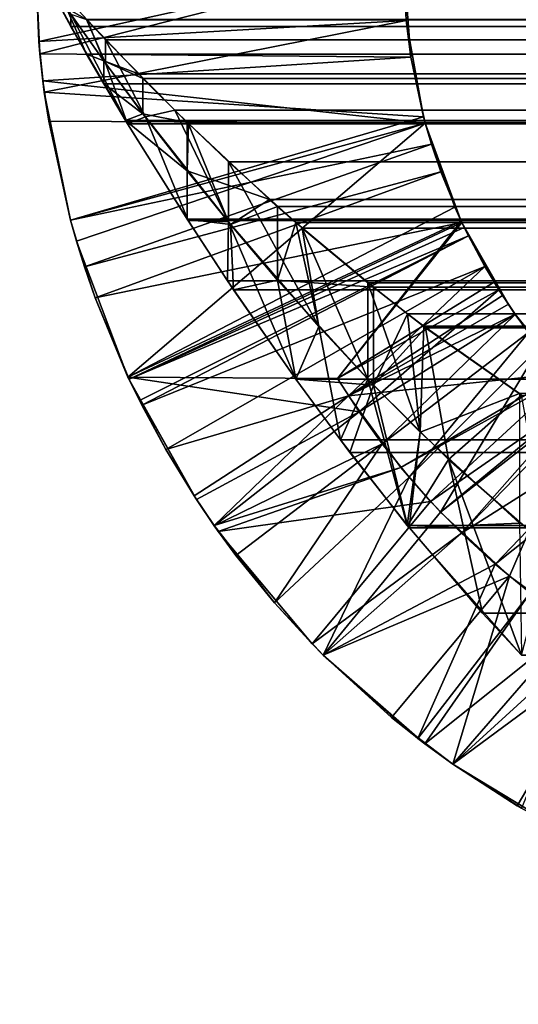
# Model space of a CAD drawing. Extents: x 4 to 901, y 3 to 274.
# Tile 69 of 256: x 44.459 to 45.272, y 260.009 to 261.615. Entities that reach past the tile are written whole.
import ezdxf

# ---------------------------------------------------------------- set-up
doc = ezdxf.new("R2010")
doc.units = 0

msp = doc.modelspace()

# ---------------------------------------------------------------- linework, layer by layer
for points in [[(864.984985, 271.109985, 256.950012), (462.234985, 255.009979, 256.950012), (40.284992, 271.109985, 256.950012)], [(40.284992, 271.109985, 256.950012), (462.234985, 255.009979, 256.950012), (456.984985, 255.009979, 256.950012)], [(40.284992, 271.109985, 256.950012), (456.984985, 255.009979, 256.950012), (448.984985, 255.009979, 256.950012)], [(448.984985, 255.009979, 256.950012), (443.734985, 255.009979, 256.950012), (40.284992, 271.109985, 256.950012)], [(40.284992, 271.109985, 256.950012), (443.734985, 255.009979, 256.950012), (442.984985, 255.009979, 256.950012)], [(40.284992, 271.109985, 256.950012), (442.984985, 255.009979, 256.950012), (40.284992, 234.309982, 256.950012)], [(40.284992, 271.109985, 257.549988), (443.734985, 255.009979, 257.549988), (864.984985, 271.109985, 257.549988)], [(443.484985, 236.143951, 257.549988), (443.342194, 236.243942, 257.549988), (40.284992, 271.109985, 257.549988)], [(40.284992, 271.109985, 257.549988), (443.045288, 236.667969, 257.549988), (443.000183, 236.836334, 257.549988)], [(443.342194, 236.243942, 257.549988), (443.218933, 236.367188, 257.549988), (40.284992, 271.109985, 257.549988)], [(40.284992, 271.109985, 257.549988), (443.218933, 236.367188, 257.549988), (443.118958, 236.509979, 257.549988)], [(40.284992, 271.109985, 257.549988), (443.118958, 236.509979, 257.549988), (443.045288, 236.667969, 257.549988)], [(443.000183, 236.836334, 257.549988), (442.984985, 237.009979, 257.549988), (40.284992, 271.109985, 257.549988)], [(40.284992, 271.109985, 257.549988), (442.984985, 237.009979, 257.549988), (442.984985, 255.009979, 257.549988)], [(40.284992, 271.109985, 257.549988), (442.984985, 255.009979, 257.549988), (443.734985, 255.009979, 257.549988)], [(40.284992, 234.309982, 257.549988), (443.81134, 236.025177, 257.549988), (40.284992, 271.109985, 257.549988)], [(40.284992, 271.109985, 257.549988), (443.81134, 236.025177, 257.549988), (443.642975, 236.070297, 257.549988)], [(40.284992, 271.109985, 257.549988), (443.642975, 236.070297, 257.549988), (443.484985, 236.143951, 257.549988)], [(40.984989, 271.109985, 35.349995), (291.484985, 265.209991, 35.349995), (40.984989, 234.309982, 35.349995)], [(40.984989, 234.309982, 35.949997), (291.484985, 260.209991, 35.949997), (40.984989, 271.109985, 35.949997)], [(40.984989, 271.109985, 35.949997), (291.484985, 260.209991, 35.949997), (291.484985, 265.209991, 35.949997)], [(40.984989, 234.309982, 35.349995), (291.484985, 265.209991, 35.349995), (291.484985, 260.209991, 35.349995)], [(27.984976, 263.709991, 20.949999), (32.332272, 254.679596, 20.949999), (46.264351, 263.709991, 20.949999)], [(46.264351, 263.709991, 19.949999), (32.669037, 254.589371, 19.949999), (27.984976, 263.709991, 19.949999)], [(27.984976, 263.709991, 272.950012), (32.332272, 254.679596, 272.950012), (46.264351, 263.709991, 272.950012)], [(46.264351, 263.709991, 271.950012), (32.669037, 254.589371, 271.950012), (27.984976, 263.709991, 271.950012)], [(46.264351, 263.709991, 20.949999), (32.332272, 254.679596, 20.949999), (32.669037, 254.589371, 20.949999)], [(46.264351, 263.709991, 272.950012), (32.332272, 254.679596, 272.950012), (32.669037, 254.589371, 272.950012)], [(46.264351, 263.709991, 20.949999), (32.669037, 254.589371, 20.949999), (32.985001, 254.442032, 20.949999)], [(46.264351, 263.709991, 19.949999), (32.985001, 254.442032, 19.949999), (32.669037, 254.589371, 19.949999)], [(46.264351, 263.709991, 272.950012), (32.669037, 254.589371, 272.950012), (32.985001, 254.442032, 272.950012)], [(46.264351, 263.709991, 271.950012), (32.985001, 254.442032, 271.950012), (32.669037, 254.589371, 271.950012)], [(32.985001, 254.442032, 20.949999), (33.270569, 254.242065, 20.949999), (46.264351, 263.709991, 20.949999)], [(33.270569, 254.242065, 19.949999), (32.985001, 254.442032, 19.949999), (46.264351, 263.709991, 19.949999)], [(32.985001, 254.442032, 272.950012), (33.270569, 254.242065, 272.950012), (46.264351, 263.709991, 272.950012)], [(33.270569, 254.242065, 271.950012), (32.985001, 254.442032, 271.950012), (46.264351, 263.709991, 271.950012)], [(46.264351, 263.709991, 20.949999), (33.270569, 254.242065, 20.949999), (33.517094, 253.99556, 20.949999)], [(46.264351, 263.709991, 19.949999), (33.517094, 253.99556, 19.949999), (33.270569, 254.242065, 19.949999)], [(46.264351, 263.709991, 272.950012), (33.270569, 254.242065, 272.950012), (33.517094, 253.99556, 272.950012)], [(46.264351, 263.709991, 271.950012), (33.517094, 253.99556, 271.950012), (33.270569, 254.242065, 271.950012)], [(46.264351, 263.709991, 20.949999), (33.517094, 253.99556, 20.949999), (33.717037, 253.709976, 20.949999)], [(46.264351, 263.709991, 19.949999), (33.717037, 253.709976, 19.949999), (33.517094, 253.99556, 19.949999)], [(46.264351, 263.709991, 272.950012), (33.517094, 253.99556, 272.950012), (33.717037, 253.709976, 272.950012)], [(46.264351, 263.709991, 271.950012), (33.717037, 253.709976, 271.950012), (33.517094, 253.99556, 271.950012)], [(33.717037, 253.709976, 20.949999), (33.86438, 253.394028, 20.949999), (46.264351, 263.709991, 20.949999)], [(33.86438, 253.394028, 19.949999), (33.717037, 253.709976, 19.949999), (46.264351, 263.709991, 19.949999)], [(33.717037, 253.709976, 272.950012), (33.86438, 253.394028, 272.950012), (46.264351, 263.709991, 272.950012)], [(33.86438, 253.394028, 271.950012), (33.717037, 253.709976, 271.950012), (46.264351, 263.709991, 271.950012)], [(46.264351, 263.709991, 20.949999), (33.86438, 253.394028, 20.949999), (33.95459, 253.057281, 20.949999)], [(33.95459, 253.057281, 19.949999), (33.86438, 253.394028, 19.949999), (46.264351, 263.709991, 19.949999)], [(46.264351, 263.709991, 272.950012), (33.86438, 253.394028, 272.950012), (33.95459, 253.057281, 272.950012)], [(33.95459, 253.057281, 271.950012), (33.86438, 253.394028, 271.950012), (46.264351, 263.709991, 271.950012)], [(46.264351, 263.709991, 20.949999), (33.95459, 253.057281, 20.949999), (46.264351, 245.209976, 20.949999)], [(46.264351, 263.709991, 19.949999), (33.984989, 252.709976, 19.949999), (33.95459, 253.057281, 19.949999)], [(46.264351, 263.709991, 272.950012), (33.95459, 253.057281, 272.950012), (46.264351, 245.209976, 272.950012)], [(46.264351, 263.709991, 271.950012), (33.984989, 252.709976, 271.950012), (33.95459, 253.057281, 271.950012)], [(46.264351, 263.709991, 19.949999), (46.264351, 245.209976, 19.949999), (33.984989, 252.709976, 19.949999)], [(46.264351, 263.709991, 271.950012), (46.264351, 245.209976, 271.950012), (33.984989, 252.709976, 271.950012)], [(44.535549, 261.633698, 100.00219), (44.485004, 261.709991, 99.699997), (44.56815, 261.558411, 99.7071)], [(861.332153, 261.480896, 99.716568), (44.56815, 261.558411, 99.7071), (44.485004, 261.709991, 99.699997)], [(861.332153, 261.480896, 99.716568), (44.485004, 261.709991, 99.699997), (861.484985, 261.709991, 99.699997)], [(44.542549, 261.623505, 241.397171), (44.542549, 261.603577, 241.696518), (44.485004, 261.709991, 241.699997)], [(44.542549, 261.603577, 241.696518), (861.484985, 261.709991, 241.699997), (44.485004, 261.709991, 241.699997)], [(44.492126, 261.559235, 240.985199), (45.084984, 261.709991, 241), (44.485004, 261.709991, 241)], [(44.485004, 261.709991, 100.400002), (45.084984, 261.709991, 100.400002), (44.490276, 261.579224, 100.428841)], [(44.490276, 261.579224, 100.428841), (44.492126, 261.559235, 240.985199), (44.485004, 261.709991, 241)], [(44.490276, 261.579224, 100.428841), (44.485004, 261.709991, 241), (44.485004, 261.709991, 100.400002)], [(44.490276, 261.579224, 100.428841), (45.084984, 261.709991, 100.400002), (45.089634, 261.613159, 100.434212)], [(44.492126, 261.559235, 240.985199), (45.09729, 261.553833, 240.973129), (45.084984, 261.709991, 241)], [(44.535549, 261.651306, 100.301682), (861.332153, 261.566803, 100.310356), (861.484985, 261.709991, 100.299995)], [(44.542549, 261.603577, 241.696518), (861.384766, 261.559418, 241.692841), (861.484985, 261.709991, 241.699997)], [(861.3078, 261.544189, 241.086105), (44.568272, 261.615112, 241.095535), (861.484985, 261.709991, 241.099991)], [(45.09729, 261.553833, 240.973129), (45.089634, 261.613159, 100.434212), (45.084984, 261.709991, 100.400002)], [(45.09729, 261.553833, 240.973129), (45.084984, 261.709991, 100.400002), (45.084984, 261.709991, 241)], [(44.535549, 261.651306, 100.301682), (44.535549, 261.633698, 100.00219), (44.568954, 261.61438, 100.30452)], [(44.568954, 261.61438, 100.30452), (861.332153, 261.566803, 100.310356), (44.535549, 261.651306, 100.301682)], [(44.535549, 261.633698, 100.00219), (44.56815, 261.558411, 99.7071), (44.596165, 261.547668, 100.010094)], [(44.568954, 261.61438, 100.30452), (44.535549, 261.633698, 100.00219), (44.596165, 261.547668, 100.010094)], [(44.542549, 261.603577, 241.696518), (44.542549, 261.623505, 241.397171), (44.635056, 261.445068, 241.677979)], [(44.542549, 261.623505, 241.397171), (44.599056, 261.543701, 241.389389), (44.635056, 261.445068, 241.677979)], [(44.542549, 261.623505, 241.397171), (44.568272, 261.615112, 241.095535), (44.599056, 261.543701, 241.389389)], [(44.490276, 261.579224, 100.428841), (45.089634, 261.613159, 100.434212), (44.499218, 261.496307, 100.44738)], [(44.499218, 261.496307, 100.44738), (45.089634, 261.613159, 100.434212), (45.117676, 261.456329, 100.491478)], [(44.635056, 261.445068, 241.677979), (861.384766, 261.559418, 241.692841), (44.542549, 261.603577, 241.696518)], [(44.599056, 261.543701, 241.389389), (44.568272, 261.615112, 241.095535), (44.599056, 261.582062, 241.091843)], [(861.3078, 261.544189, 241.086105), (44.599056, 261.582062, 241.091843), (44.568272, 261.615112, 241.095535)], [(44.568954, 261.61438, 100.30452), (44.596165, 261.547668, 100.010094), (44.65279, 261.526215, 100.316994)], [(861.332153, 261.566803, 100.310356), (44.568954, 261.61438, 100.30452), (44.65279, 261.526215, 100.316994)], [(45.117676, 261.456329, 100.491478), (45.089634, 261.613159, 100.434212), (45.09729, 261.553833, 240.973129)], [(44.499218, 261.496307, 100.44738), (44.492126, 261.559235, 240.985199), (44.490276, 261.579224, 100.428841)], [(44.599056, 261.543701, 241.389389), (44.599056, 261.582062, 241.091843), (44.663994, 261.456299, 241.375031)], [(44.663994, 261.456299, 241.375031), (44.599056, 261.582062, 241.091843), (44.711918, 261.467041, 241.070038)], [(44.711918, 261.467041, 241.070038), (44.599056, 261.582062, 241.091843), (861.3078, 261.544189, 241.086105)], [(44.496925, 261.515289, 240.980103), (45.09729, 261.553833, 240.973129), (44.492126, 261.559235, 240.985199)], [(44.499218, 261.496307, 100.44738), (44.496925, 261.515289, 240.980103), (44.492126, 261.559235, 240.985199)], [(44.496925, 261.515289, 240.980103), (45.120537, 261.445892, 240.946976), (45.09729, 261.553833, 240.973129)], [(44.596165, 261.547668, 100.010094), (44.56815, 261.558411, 99.7071), (44.596165, 261.510223, 99.712425)], [(44.596165, 261.510223, 99.712425), (44.56815, 261.558411, 99.7071), (861.332153, 261.480896, 99.716568)], [(44.635056, 261.445068, 241.677979), (861.3078, 261.444733, 241.677765), (861.384766, 261.559418, 241.692841)], [(44.65279, 261.526215, 100.316994), (44.660091, 261.518768, 100.31842), (861.332153, 261.566803, 100.310356)], [(861.332153, 261.566803, 100.310356), (44.660091, 261.518768, 100.31842), (44.732304, 261.447113, 100.335167)], [(861.332153, 261.566803, 100.310356), (44.732304, 261.447113, 100.335167), (861.200989, 261.446106, 100.335487)], [(45.120537, 261.445892, 240.946976), (45.117676, 261.456329, 100.491478), (45.09729, 261.553833, 240.973129)], [(44.596165, 261.547668, 100.010094), (44.596165, 261.510223, 99.712425), (44.660091, 261.461426, 100.023949)], [(44.660091, 261.461426, 100.023949), (44.660091, 261.518768, 100.31842), (44.596165, 261.547668, 100.010094)], [(44.65279, 261.526215, 100.316994), (44.596165, 261.547668, 100.010094), (44.660091, 261.518768, 100.31842)], [(44.635056, 261.445068, 241.677979), (44.599056, 261.543701, 241.389389), (44.663994, 261.456299, 241.375031)], [(861.3078, 261.544189, 241.086105), (44.733612, 261.445831, 241.064484), (44.711918, 261.467041, 241.070038)], [(861.200989, 261.446106, 241.064514), (44.733612, 261.445831, 241.064484), (861.3078, 261.544189, 241.086105)], [(44.506462, 261.449005, 240.971649), (45.120537, 261.445892, 240.946976), (44.496925, 261.515289, 240.980103)], [(44.506462, 261.449005, 240.971649), (44.496925, 261.515289, 240.980103), (44.499218, 261.496307, 100.44738)], [(44.660091, 261.461426, 100.023949), (44.596165, 261.510223, 99.712425), (44.631897, 261.450317, 99.721138)], [(861.332153, 261.480896, 99.716568), (44.631897, 261.450317, 99.721138), (44.596165, 261.510223, 99.712425)], [(44.660091, 261.461426, 100.023949), (44.732304, 261.447113, 100.335167), (44.660091, 261.518768, 100.31842)], [(44.499218, 261.496307, 100.44738), (45.117676, 261.456329, 100.491478), (44.541687, 261.28775, 100.495338)], [(44.541687, 261.28775, 100.495338), (44.506462, 261.449005, 240.971649), (44.499218, 261.496307, 100.44738)], [(861.332153, 261.480896, 99.716568), (44.732304, 261.289398, 99.756264), (44.631897, 261.450317, 99.721138)], [(861.200989, 261.287811, 99.756775), (44.732304, 261.289398, 99.756264), (861.332153, 261.480896, 99.716568)], [(44.660091, 261.461426, 100.023949), (44.631897, 261.450317, 99.721138), (44.732304, 261.368256, 100.045715)], [(44.732304, 261.368256, 100.045715), (44.732304, 261.447113, 100.335167), (44.660091, 261.461426, 100.023949)], [(44.663994, 261.456299, 241.375031), (44.711918, 261.467041, 241.070038), (44.799595, 261.284851, 241.328537)], [(44.799595, 261.284851, 241.328537), (44.711918, 261.467041, 241.070038), (44.733612, 261.445831, 241.064484)], [(44.541836, 261.287598, 240.947006), (45.120537, 261.445892, 240.946976), (44.506462, 261.449005, 240.971649)], [(44.541687, 261.28775, 100.495338), (44.541836, 261.287598, 240.947006), (44.506462, 261.449005, 240.971649)], [(44.541687, 261.28775, 100.495338), (45.117676, 261.456329, 100.491478), (45.120419, 261.446075, 100.495338)], [(44.541687, 261.28775, 100.495338), (45.120419, 261.446075, 100.495338), (44.55146, 261.25354, 100.503479)], [(44.541836, 261.287598, 240.947006), (45.130611, 261.41153, 240.937119), (45.120537, 261.445892, 240.946976)], [(44.55146, 261.25354, 100.503479), (45.120419, 261.446075, 100.495338), (44.635654, 261.031921, 100.559273)], [(44.732304, 261.368256, 100.045715), (44.631897, 261.450317, 99.721138), (44.732304, 261.289398, 99.756264)], [(44.635056, 261.445068, 241.677979), (44.663994, 261.456299, 241.375031), (44.733643, 261.287292, 241.643158)], [(44.733643, 261.287292, 241.643158), (861.200989, 261.287811, 241.643219), (44.635056, 261.445068, 241.677979)], [(861.200989, 261.287811, 241.643219), (861.3078, 261.444733, 241.677765), (44.635056, 261.445068, 241.677979)], [(44.635654, 261.031921, 100.559273), (45.120419, 261.446075, 100.495338), (45.168846, 261.308929, 100.549652)], [(44.733643, 261.287292, 241.643158), (44.663994, 261.456299, 241.375031), (44.799595, 261.284851, 241.328537)], [(44.732304, 261.368256, 100.045715), (44.73418, 261.445282, 100.335663), (44.732304, 261.447113, 100.335167)], [(861.200989, 261.446106, 100.335487), (44.732304, 261.447113, 100.335167), (44.73418, 261.445282, 100.335663)], [(44.866623, 261.321655, 100.378448), (44.73418, 261.445282, 100.335663), (44.732304, 261.368256, 100.045715)], [(861.200989, 261.446106, 241.064514), (44.799595, 261.382965, 241.045029), (44.733612, 261.445831, 241.064484)], [(44.733612, 261.445831, 241.064484), (44.799595, 261.382965, 241.045029), (44.799595, 261.284851, 241.328537)], [(861.200989, 261.446106, 100.335487), (44.73418, 261.445282, 100.335663), (861.162292, 261.411194, 100.345711)], [(861.162292, 261.411194, 100.345711), (44.73418, 261.445282, 100.335663), (44.866623, 261.321655, 100.378448)], [(44.909241, 261.283997, 241.004776), (44.799595, 261.382965, 241.045029), (861.200989, 261.446106, 241.064514)], [(861.137085, 261.388702, 241.046967), (44.909241, 261.283997, 241.004776), (861.200989, 261.446106, 241.064514)], [(45.120537, 261.445892, 240.946976), (45.120419, 261.446075, 100.495338), (45.117676, 261.456329, 100.491478)], [(45.168846, 261.308929, 100.549652), (45.120419, 261.446075, 100.495338), (45.120537, 261.445892, 240.946976)], [(45.168846, 261.308929, 100.549652), (45.120537, 261.445892, 240.946976), (45.1791, 261.286285, 100.559235)], [(45.1791, 261.286285, 100.559235), (45.120537, 261.445892, 240.946976), (45.130611, 261.41153, 240.937119)], [(44.564663, 261.211639, 240.933167), (45.130611, 261.41153, 240.937119), (44.541836, 261.287598, 240.947006)], [(44.564663, 261.211639, 240.933167), (45.145779, 261.366791, 240.923004), (45.130611, 261.41153, 240.937119)], [(861.162292, 261.411194, 100.345711), (44.866623, 261.321655, 100.378448), (44.879734, 261.309937, 100.383461)], [(861.162292, 261.411194, 100.345711), (44.879734, 261.309937, 100.383461), (861.017212, 261.28421, 100.39518)], [(45.1791, 261.286285, 100.559235), (45.130611, 261.41153, 240.937119), (45.145779, 261.366791, 240.923004)], [(44.799595, 261.284851, 241.328537), (44.799595, 261.382965, 241.045029), (44.946758, 261.114258, 241.255508)], [(44.799595, 261.382965, 241.045029), (44.909241, 261.283997, 241.004776), (44.946758, 261.114258, 241.255508)], [(861.017212, 261.28421, 241.004822), (44.909241, 261.283997, 241.004776), (861.137085, 261.388702, 241.046967)], [(44.582249, 261.160858, 240.923004), (45.145779, 261.366791, 240.923004), (44.564663, 261.211639, 240.933167)], [(44.582249, 261.160858, 240.923004), (45.180202, 261.284088, 240.892624), (45.145779, 261.366791, 240.923004)], [(44.732304, 261.368256, 100.045715), (44.732304, 261.289398, 99.756264), (44.802814, 261.280975, 100.0728)], [(44.802814, 261.280975, 100.0728), (44.866623, 261.321655, 100.378448), (44.732304, 261.368256, 100.045715)], [(45.1791, 261.286285, 100.559235), (45.145779, 261.366791, 240.923004), (45.180172, 261.284027, 100.560204)], [(45.180172, 261.284027, 100.560204), (45.145779, 261.366791, 240.923004), (45.180202, 261.284088, 240.892624)], [(44.802814, 261.280975, 100.0728), (44.879734, 261.309937, 100.383461), (44.866623, 261.321655, 100.378448)], [(44.635654, 261.031921, 100.559273), (45.168846, 261.308929, 100.549652), (45.1791, 261.286285, 100.559235)], [(44.879734, 261.189911, 100.108498), (44.879734, 261.309937, 100.383461), (44.802814, 261.280975, 100.0728)], [(44.879734, 261.189911, 100.108498), (44.909508, 261.283752, 100.395332), (44.879734, 261.309937, 100.383461)], [(861.017212, 261.28421, 100.39518), (44.879734, 261.309937, 100.383461), (44.909508, 261.283752, 100.395332)], [(44.55146, 261.25354, 100.503479), (44.541836, 261.287598, 240.947006), (44.541687, 261.28775, 100.495338)], [(44.55146, 261.25354, 100.503479), (44.564663, 261.211639, 240.933167), (44.541836, 261.287598, 240.947006)], [(44.637383, 261.028534, 240.892609), (45.180202, 261.284088, 240.892624), (44.582249, 261.160858, 240.923004)], [(44.977158, 261.029755, 100.605042), (44.635654, 261.031921, 100.559273), (45.1791, 261.286285, 100.559235)], [(44.637383, 261.028534, 240.892609), (45.184223, 261.275696, 240.889175), (45.180202, 261.284088, 240.892624)], [(44.802814, 261.280975, 100.0728), (44.732304, 261.289398, 99.756264), (44.80806, 261.174133, 99.792351)], [(861.200989, 261.287811, 99.756775), (44.80806, 261.174133, 99.792351), (44.732304, 261.289398, 99.756264)], [(44.733643, 261.287292, 241.643158), (861.137085, 261.195923, 241.615143), (861.200989, 261.287811, 241.643219)], [(44.733643, 261.287292, 241.643158), (44.799595, 261.284851, 241.328537), (44.798107, 261.188965, 241.612823)], [(44.798107, 261.188965, 241.612823), (861.137085, 261.195923, 241.615143), (44.733643, 261.287292, 241.643158)], [(44.798107, 261.188965, 241.612823), (44.799595, 261.284851, 241.328537), (44.909298, 261.02832, 241.547592)], [(44.799595, 261.284851, 241.328537), (44.946758, 261.114258, 241.255508), (44.909298, 261.02832, 241.547592)], [(44.802814, 261.280975, 100.0728), (44.80806, 261.174133, 99.792351), (44.879734, 261.189911, 100.108498)], [(44.909328, 261.02829, 99.852417), (44.80806, 261.174133, 99.792351), (861.200989, 261.287811, 99.756775)], [(45.035927, 261.178284, 100.453072), (44.909508, 261.283752, 100.395332), (44.879734, 261.189911, 100.108498)], [(861.017212, 261.28421, 241.004822), (44.919731, 261.274902, 241.000427), (44.909241, 261.283997, 241.004776)], [(44.946758, 261.114258, 241.255508), (44.909241, 261.283997, 241.004776), (44.919731, 261.274902, 241.000427)], [(861.162231, 261.231934, 99.77314), (44.909328, 261.02829, 99.852417), (861.200989, 261.287811, 99.756775)], [(861.017212, 261.28421, 100.39518), (44.909508, 261.283752, 100.395332), (860.990601, 261.261749, 100.406105)], [(860.990601, 261.261749, 100.406105), (44.909508, 261.283752, 100.395332), (45.035927, 261.178284, 100.453072)], [(45.026718, 261.185638, 240.951508), (44.919731, 261.274902, 241.000427), (861.017212, 261.28421, 241.004822)], [(44.977158, 261.029755, 100.605042), (45.1791, 261.286285, 100.559235), (45.180172, 261.284027, 100.560204)], [(45.180172, 261.284027, 100.560204), (45.232803, 261.186707, 100.605042), (44.977158, 261.029755, 100.605042)], [(45.026718, 261.185638, 240.951508), (861.017212, 261.28421, 241.004822), (45.091362, 261.134857, 240.918045)], [(45.091362, 261.134857, 240.918045), (861.017212, 261.28421, 241.004822), (860.965515, 261.240784, 240.983047)], [(45.180172, 261.284027, 100.560204), (45.180202, 261.284088, 240.892624), (45.184223, 261.275696, 240.889175)], [(45.232803, 261.186707, 100.605042), (45.180172, 261.284027, 100.560204), (45.256107, 261.150574, 240.828186)], [(45.180172, 261.284027, 100.560204), (45.184223, 261.275696, 240.889175), (45.190842, 261.262207, 240.883499)], [(45.190842, 261.262207, 240.883499), (45.217632, 261.212311, 240.860733), (45.180172, 261.284027, 100.560204)], [(45.180172, 261.284027, 100.560204), (45.217632, 261.212311, 240.860733), (45.246601, 261.164917, 240.836227)], [(45.180172, 261.284027, 100.560204), (45.246601, 261.164917, 240.836227), (45.256107, 261.150574, 240.828186)], [(45.190842, 261.262207, 240.883499), (45.184223, 261.275696, 240.889175), (44.637383, 261.028534, 240.892609)], [(44.946758, 261.114258, 241.255508), (44.919731, 261.274902, 241.000427), (45.026718, 261.02832, 241.206955)], [(45.026718, 261.02832, 241.206955), (44.919731, 261.274902, 241.000427), (45.026718, 261.185638, 240.951508)], [(44.635654, 261.031921, 100.559273), (44.582249, 261.160858, 240.923004), (44.55146, 261.25354, 100.503479)], [(44.582249, 261.160858, 240.923004), (44.564663, 261.211639, 240.933167), (44.55146, 261.25354, 100.503479)], [(44.637383, 261.028534, 240.892609), (44.654339, 260.993561, 240.883499), (45.190842, 261.262207, 240.883499)], [(45.190842, 261.262207, 240.883499), (44.654339, 260.993561, 240.883499), (44.658245, 260.985809, 240.881409)], [(45.190842, 261.262207, 240.883499), (44.658245, 260.985809, 240.881409), (45.217632, 261.212311, 240.860733)], [(860.990601, 261.261749, 100.406105), (45.035927, 261.178284, 100.453072), (860.833435, 261.13501, 100.481895)], [(45.091362, 261.134857, 240.918045), (860.965515, 261.240784, 240.983047), (860.833435, 261.13501, 240.918106)], [(861.017212, 261.028748, 99.852295), (44.909328, 261.02829, 99.852417), (861.162231, 261.231934, 99.77314)], [(45.217632, 261.212311, 240.860733), (44.658245, 260.985809, 240.881409), (44.697224, 260.913696, 240.860733)], [(45.217632, 261.212311, 240.860733), (44.697224, 260.913696, 240.860733), (44.995098, 261.001404, 240.836227)], [(44.995098, 261.001404, 240.836227), (45.246601, 261.164917, 240.836227), (45.217632, 261.212311, 240.860733)], [(44.798107, 261.188965, 241.612823), (861.017212, 261.028748, 241.547699), (861.137085, 261.195923, 241.615143)], [(44.909298, 261.02832, 241.547592), (861.017212, 261.028748, 241.547699), (44.798107, 261.188965, 241.612823)], [(44.909328, 261.02829, 99.852417), (44.879734, 261.189911, 100.108498), (44.80806, 261.174133, 99.792351)], [(45.035927, 261.018768, 100.19899), (45.035927, 261.178284, 100.453072), (44.879734, 261.189911, 100.108498)], [(45.035927, 261.018768, 100.19899), (44.879734, 261.189911, 100.108498), (44.909328, 261.02829, 99.852417)], [(44.977158, 261.029755, 100.605042), (45.232803, 261.186707, 100.605042), (45.240582, 261.174286, 100.61145)], [(45.026718, 261.02832, 241.206955), (45.026718, 261.185638, 240.951508), (45.111984, 260.941895, 241.148804)], [(45.111984, 260.941895, 241.148804), (45.026718, 261.185638, 240.951508), (45.091362, 261.134857, 240.918045)], [(45.232803, 261.186707, 100.605042), (45.256107, 261.150574, 240.828186), (45.240582, 261.174286, 100.61145)], [(44.977158, 261.029755, 100.605042), (45.240582, 261.174286, 100.61145), (45.012653, 260.975067, 100.627975)], [(45.012653, 260.975067, 100.627975), (45.240582, 261.174286, 100.61145), (45.267403, 261.134186, 100.634453)], [(45.09145, 261.134766, 100.481995), (45.035927, 261.178284, 100.453072), (45.035927, 261.018768, 100.19899)], [(860.833435, 261.13501, 100.481895), (45.035927, 261.178284, 100.453072), (45.09145, 261.134766, 100.481995)], [(45.240582, 261.174286, 100.61145), (45.256107, 261.150574, 240.828186), (45.267075, 261.134705, 240.818924)], [(45.240582, 261.174286, 100.61145), (45.267075, 261.134705, 240.818924), (45.267403, 261.134186, 100.634453)], [(44.635654, 261.031921, 100.559273), (44.637383, 261.028534, 240.892609), (44.582249, 261.160858, 240.923004)], [(45.246601, 261.164917, 240.836227), (44.995098, 261.001404, 240.836227), (45.256107, 261.150574, 240.828186)], [(44.995098, 261.001404, 240.836227), (45.267075, 261.134705, 240.818924), (45.256107, 261.150574, 240.828186)], [(44.995098, 261.001404, 240.836227), (45.34465, 261.037811, 240.752197), (45.267075, 261.134705, 240.818924)], [(45.012653, 260.975067, 100.627975), (45.267403, 261.134186, 100.634453), (45.050472, 260.922729, 100.654495)], [(45.035927, 261.018768, 100.19899), (45.121132, 261.112274, 100.498306), (45.09145, 261.134766, 100.481995)], [(45.050472, 260.922729, 100.654495), (45.267403, 261.134186, 100.634453), (45.289188, 261.104401, 100.654495)], [(45.117973, 261.114624, 240.903458), (45.091362, 261.134857, 240.918045), (860.833435, 261.13501, 240.918106)], [(45.091362, 261.134857, 240.918045), (45.117973, 261.114624, 240.903458), (45.111984, 260.941895, 241.148804)], [(860.833435, 261.13501, 100.481895), (45.09145, 261.134766, 100.481995), (860.819946, 261.124725, 100.489227)], [(860.819946, 261.124725, 100.489227), (45.09145, 261.134766, 100.481995), (45.121132, 261.112274, 100.498306)], [(860.833435, 261.13501, 240.918106), (45.274078, 261.004913, 240.809082), (45.117973, 261.114624, 240.903458)], [(860.819946, 261.124725, 100.489227), (45.121132, 261.112274, 100.498306), (860.649658, 261.002869, 100.592888)], [(45.267403, 261.134186, 100.634453), (45.267075, 261.134705, 240.818924), (45.34465, 261.037811, 240.752197)], [(45.289188, 261.104401, 100.654495), (45.267403, 261.134186, 100.634453), (45.349747, 261.032227, 240.747726)], [(45.267403, 261.134186, 100.634453), (45.34465, 261.037811, 240.752197), (45.349747, 261.032227, 240.747726)], [(44.909298, 261.02832, 241.547592), (44.946758, 261.114258, 241.255508), (44.982166, 260.92926, 241.496628)], [(45.026718, 261.02832, 241.206955), (44.982166, 260.92926, 241.496628), (44.946758, 261.114258, 241.255508)], [(45.158207, 260.897339, 100.285339), (45.121132, 261.112274, 100.498306), (45.035927, 261.018768, 100.19899)], [(45.050472, 260.922729, 100.654495), (45.289188, 261.104401, 100.654495), (45.094044, 260.86853, 100.686363)], [(45.094044, 260.86853, 100.686363), (45.289188, 261.104401, 100.654495), (45.307457, 261.081116, 100.671768)], [(45.111984, 260.941895, 241.148804), (45.117973, 261.114624, 240.903458), (45.274078, 261.004913, 240.809082)], [(45.158207, 260.897339, 100.285339), (45.277714, 261.002563, 100.593262), (45.121132, 261.112274, 100.498306)], [(860.649658, 261.002869, 100.592888), (45.121132, 261.112274, 100.498306), (45.277714, 261.002563, 100.593262)], [(45.094044, 260.86853, 100.686363), (45.307457, 261.081116, 100.671768), (45.145363, 260.811584, 100.724403)], [(45.145363, 260.811584, 100.724403), (45.307457, 261.081116, 100.671768), (45.377968, 261.002777, 100.739578)], [(45.012653, 260.975067, 100.627975), (44.747383, 260.832031, 100.618446), (44.635654, 261.031921, 100.559273)], [(45.012653, 260.975067, 100.627975), (44.635654, 261.031921, 100.559273), (44.977158, 261.029755, 100.605042)], [(44.658245, 260.985809, 240.881409), (44.654339, 260.993561, 240.883499), (44.635654, 261.031921, 100.559273)], [(44.747383, 260.832031, 100.618446), (44.743599, 260.837891, 240.836227), (44.635654, 261.031921, 100.559273)], [(44.635654, 261.031921, 100.559273), (44.743599, 260.837891, 240.836227), (44.697224, 260.913696, 240.860733)], [(44.635654, 261.031921, 100.559273), (44.697224, 260.913696, 240.860733), (44.658245, 260.985809, 240.881409)], [(44.654339, 260.993561, 240.883499), (44.637383, 261.028534, 240.892609), (44.635654, 261.031921, 100.559273)], [(44.909298, 261.02832, 241.547592), (860.965515, 260.959259, 241.512894), (861.017212, 261.028748, 241.547699)], [(44.982166, 260.92926, 241.496628), (860.965515, 260.959259, 241.512894), (44.909298, 261.02832, 241.547592)], [(861.017212, 261.028748, 99.852295), (44.997543, 260.908966, 99.914917), (44.909328, 261.02829, 99.852417)], [(44.909328, 261.02829, 99.852417), (44.997543, 260.908966, 99.914917), (45.035927, 261.018768, 100.19899)], [(45.026718, 261.02832, 241.206955), (45.091213, 260.789948, 241.409027), (44.982166, 260.92926, 241.496628)], [(45.080872, 260.884369, 240.780045), (45.34465, 261.037811, 240.752197), (44.995098, 261.001404, 240.836227)], [(45.091419, 260.789703, 99.991158), (44.997543, 260.908966, 99.914917), (861.017212, 261.028748, 99.852295)], [(45.111984, 260.941895, 241.148804), (45.091213, 260.789948, 241.409027), (45.026718, 261.02832, 241.206955)], [(45.080872, 260.884369, 240.780045), (45.349747, 261.032227, 240.747726), (45.34465, 261.037811, 240.752197)], [(45.129181, 260.828888, 240.747726), (45.349747, 261.032227, 240.747726), (45.080872, 260.884369, 240.780045)], [(860.990601, 260.992798, 99.869774), (45.091419, 260.789703, 99.991158), (861.017212, 261.028748, 99.852295)], [(45.129181, 260.828888, 240.747726), (45.378536, 261.002258, 240.722214), (45.349747, 261.032227, 240.747726)], [(45.035927, 261.018768, 100.19899), (44.997543, 260.908966, 99.914917), (45.091419, 260.789703, 99.991158)], [(45.035927, 261.018768, 100.19899), (45.091419, 260.789703, 99.991158), (45.158207, 260.897339, 100.285339)], [(44.995098, 261.001404, 240.836227), (44.697224, 260.913696, 240.860733), (44.743599, 260.837891, 240.836227)], [(44.995098, 261.001404, 240.836227), (44.743599, 260.837891, 240.836227), (44.776024, 260.789917, 240.819077)], [(44.995098, 261.001404, 240.836227), (44.776024, 260.789917, 240.819077), (45.080872, 260.884369, 240.780045)], [(860.833435, 260.790039, 99.991035), (45.091419, 260.789703, 99.991158), (860.990601, 260.992798, 99.869774)], [(45.111984, 260.941895, 241.148804), (45.274078, 261.004913, 240.809082), (45.274078, 260.793365, 241.021805)], [(45.179398, 260.777313, 240.713379), (45.378536, 261.002258, 240.722214), (45.129181, 260.828888, 240.747726)], [(45.145363, 260.811584, 100.724403), (45.377968, 261.002777, 100.739578), (45.383392, 260.997406, 100.744774)], [(45.383392, 260.997406, 100.744774), (45.257717, 260.707092, 100.8069), (45.145363, 260.811584, 100.724403)], [(45.323639, 260.752441, 100.420769), (45.277714, 261.002563, 100.593262), (45.158207, 260.897339, 100.285339)], [(45.179398, 260.777313, 240.713379), (45.388371, 260.992554, 240.713379), (45.378536, 261.002258, 240.722214)], [(45.442818, 260.94342, 240.663376), (45.388371, 260.992554, 240.713379), (45.179398, 260.777313, 240.713379)], [(45.383392, 260.997406, 100.744774), (45.393856, 260.608856, 100.904236), (45.257717, 260.707092, 100.8069)], [(44.776352, 260.789429, 100.634171), (44.747383, 260.832031, 100.618446), (45.012653, 260.975067, 100.627975)], [(44.776352, 260.789429, 100.634171), (45.012653, 260.975067, 100.627975), (45.050472, 260.922729, 100.654495)], [(44.982166, 260.92926, 241.496628), (860.833435, 260.790039, 241.408951), (860.965515, 260.959259, 241.512894)], [(45.234829, 260.726501, 240.674393), (45.442818, 260.94342, 240.663376), (45.179398, 260.777313, 240.713379)], [(45.234829, 260.726501, 240.674393), (45.474648, 260.917847, 240.633102), (45.442818, 260.94342, 240.663376)], [(45.091213, 260.789948, 241.409027), (860.833435, 260.790039, 241.408951), (44.982166, 260.92926, 241.496628)], [(45.111984, 260.941895, 241.148804), (45.09449, 260.785919, 241.406174), (45.091213, 260.789948, 241.409027)], [(45.274078, 260.793365, 241.021805), (45.09449, 260.785919, 241.406174), (45.111984, 260.941895, 241.148804)], [(45.050472, 260.922729, 100.654495), (44.811726, 260.741058, 100.654495), (44.776352, 260.789429, 100.634171)], [(45.050472, 260.922729, 100.654495), (44.874607, 260.663544, 100.691925), (44.811726, 260.741058, 100.654495)], [(45.094044, 260.86853, 100.686363), (44.874607, 260.663544, 100.691925), (45.050472, 260.922729, 100.654495)], [(45.291542, 260.680206, 240.633102), (45.474648, 260.917847, 240.633102), (45.234829, 260.726501, 240.674393)], [(45.158207, 260.897339, 100.285339), (45.091419, 260.789703, 99.991158), (45.21373, 260.64679, 100.104401)], [(45.158207, 260.897339, 100.285339), (45.277386, 260.5784, 100.168892), (45.323639, 260.752441, 100.420769)], [(45.158207, 260.897339, 100.285339), (45.21373, 260.64679, 100.104401), (45.277386, 260.5784, 100.168892)], [(45.080872, 260.884369, 240.780045), (44.776024, 260.789917, 240.819077), (44.782997, 260.78009, 240.815384)], [(45.080872, 260.884369, 240.780045), (44.782997, 260.78009, 240.815384), (45.129181, 260.828888, 240.747726)], [(45.094044, 260.86853, 100.686363), (44.954151, 260.578094, 100.739799), (44.874607, 260.663544, 100.691925)], [(45.145363, 260.811584, 100.724403), (44.954151, 260.578094, 100.739799), (45.094044, 260.86853, 100.686363)], [(44.747383, 260.832031, 100.618446), (44.776024, 260.789917, 240.819077), (44.743599, 260.837891, 240.836227)], [(44.776352, 260.789429, 100.634171), (44.776024, 260.789917, 240.819077), (44.747383, 260.832031, 100.618446)], [(45.129181, 260.828888, 240.747726), (44.782997, 260.78009, 240.815384), (44.935913, 260.59668, 240.732666)], [(45.129181, 260.828888, 240.747726), (44.935913, 260.59668, 240.732666), (45.179398, 260.777313, 240.713379)], [(45.145363, 260.811584, 100.724403), (45.257717, 260.707092, 100.8069), (44.954151, 260.578094, 100.739799)], [(44.874607, 260.663544, 100.691925), (44.776024, 260.789917, 240.819077), (44.811726, 260.741058, 100.654495)], [(44.811726, 260.741058, 100.654495), (44.776024, 260.789917, 240.819077), (44.776352, 260.789429, 100.634171)], [(44.874607, 260.663544, 100.691925), (44.782997, 260.78009, 240.815384), (44.776024, 260.789917, 240.819077)], [(45.091213, 260.789948, 241.409027), (860.795593, 260.74408, 241.375443), (860.833435, 260.790039, 241.408951)], [(45.09449, 260.785919, 241.406174), (860.795593, 260.74408, 241.375443), (45.091213, 260.789948, 241.409027)], [(860.833435, 260.790039, 99.991035), (45.21373, 260.64679, 100.104401), (45.091419, 260.789703, 99.991158)], [(45.274078, 260.793365, 241.021805), (45.277328, 260.578491, 241.231186), (45.09449, 260.785919, 241.406174)], [(45.277328, 260.578491, 241.231186), (860.649658, 260.578613, 241.231369), (45.09449, 260.785919, 241.406174)], [(45.09449, 260.785919, 241.406174), (860.649658, 260.578613, 241.231369), (860.795593, 260.74408, 241.375443)], [(45.277386, 260.5784, 100.168892), (45.21373, 260.64679, 100.104401), (860.833435, 260.790039, 99.991035)], [(44.874607, 260.663544, 100.691925), (44.935913, 260.59668, 240.732666), (44.782997, 260.78009, 240.815384)], [(45.179398, 260.777313, 240.713379), (44.935913, 260.59668, 240.732666), (44.953911, 260.578369, 240.722641)], [(45.179398, 260.777313, 240.713379), (44.953911, 260.578369, 240.722641), (45.234829, 260.726501, 240.674393)], [(45.234829, 260.726501, 240.674393), (44.953911, 260.578369, 240.722641), (45.108467, 260.442566, 240.633102)], [(45.234829, 260.726501, 240.674393), (45.108467, 260.442566, 240.633102), (45.291542, 260.680206, 240.633102)], [(45.257717, 260.707092, 100.8069), (45.065701, 260.476562, 100.806244), (44.954151, 260.578094, 100.739799)], [(45.065701, 260.476562, 100.806244), (45.257717, 260.707092, 100.8069), (45.165329, 260.400574, 100.864479)], [(45.165329, 260.400574, 100.864479), (45.257717, 260.707092, 100.8069), (45.393856, 260.608856, 100.904236)], [(45.291542, 260.680206, 240.633102), (45.108467, 260.442566, 240.633102), (45.119942, 260.433807, 240.626175)], [(45.291542, 260.680206, 240.633102), (45.119942, 260.433807, 240.626175), (45.363514, 260.62854, 240.57843)], [(44.954151, 260.578094, 100.739799), (44.935913, 260.59668, 240.732666), (44.874607, 260.663544, 100.691925)], [(45.363514, 260.62854, 240.57843), (45.119942, 260.433807, 240.626175), (45.1656, 260.400513, 240.598145)], [(45.363514, 260.62854, 240.57843), (45.1656, 260.400513, 240.598145), (45.423271, 260.591003, 240.532181)], [(45.165329, 260.400574, 100.864479), (45.393856, 260.608856, 100.904236), (45.277657, 260.328552, 100.928909)], [(44.954151, 260.578094, 100.739799), (44.953911, 260.578369, 240.722641), (44.935913, 260.59668, 240.732666)], [(45.423271, 260.591003, 240.532181), (45.1656, 260.400513, 240.598145), (45.270561, 260.332764, 240.532181)], [(45.423271, 260.591003, 240.532181), (45.270561, 260.332764, 240.532181), (45.348942, 260.289337, 240.483124)], [(45.108467, 260.442566, 240.633102), (44.953911, 260.578369, 240.722641), (44.954151, 260.578094, 100.739799)], [(45.065701, 260.476562, 100.806244), (45.119942, 260.433807, 240.626175), (44.954151, 260.578094, 100.739799)], [(44.954151, 260.578094, 100.739799), (45.119942, 260.433807, 240.626175), (45.108467, 260.442566, 240.633102)], [(45.165329, 260.400574, 100.864479), (45.1656, 260.400513, 240.598145), (45.065701, 260.476562, 100.806244)], [(45.065701, 260.476562, 100.806244), (45.1656, 260.400513, 240.598145), (45.119942, 260.433807, 240.626175)], [(45.277657, 260.328552, 100.928909), (45.348942, 260.289337, 240.483124), (45.165329, 260.400574, 100.864479)], [(45.348942, 260.289337, 240.483124), (45.270561, 260.332764, 240.532181), (45.165329, 260.400574, 100.864479)], [(45.165329, 260.400574, 100.864479), (45.270561, 260.332764, 240.532181), (45.1656, 260.400513, 240.598145)], [(864.984985, 234.309982, 35.349995), (40.984989, 234.309982, 35.349995), (613.484985, 260.209991, 35.349995)], [(613.484985, 260.209991, 35.349995), (40.984989, 234.309982, 35.349995), (292.484985, 260.209991, 35.349995)], [(40.984989, 234.309982, 35.349995), (291.484985, 260.209991, 35.349995), (292.484985, 260.209991, 35.349995)], [(292.484985, 260.209991, 35.949997), (291.484985, 260.209991, 35.949997), (40.984989, 234.309982, 35.949997)], [(40.984989, 234.309982, 35.949997), (864.984985, 234.309982, 35.949997), (292.484985, 260.209991, 35.949997)]]:
    msp.add_3dface(points)

doc.saveas('drawing.dxf')
